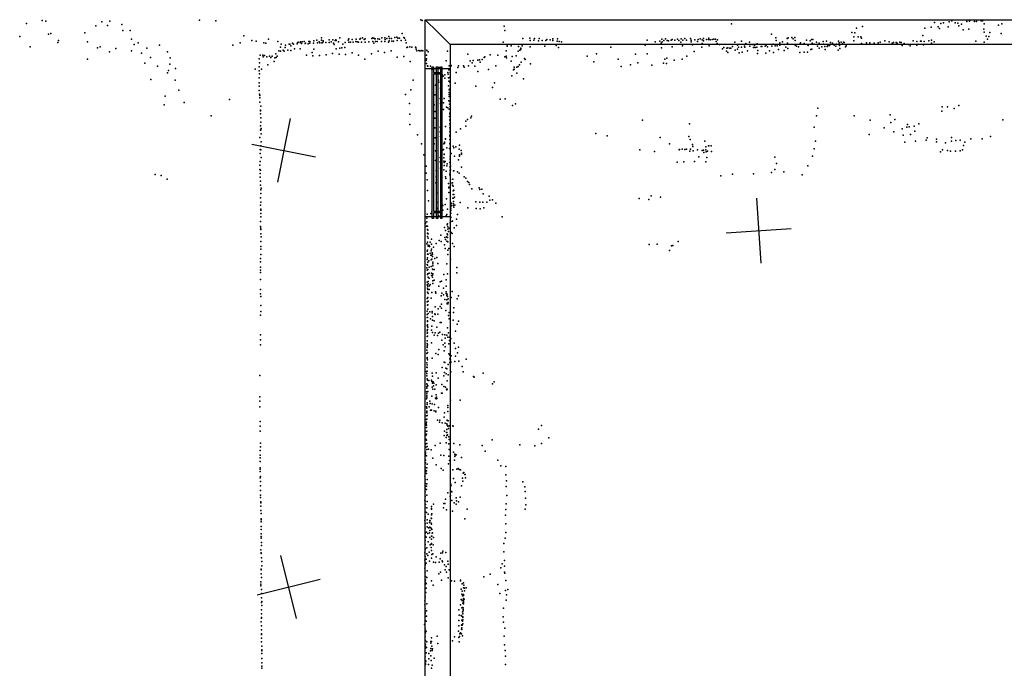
# Model space of a CAD drawing. Header units: millimetres. Extents: x -28413 to 52712, y -42191 to 56778.
# Tile 5 of 70: x -17455 to -11384, y -2228 to 1772. Entities that reach past the tile are written whole.
import ezdxf

# ---------------------------------------------------------------- set-up
doc = ezdxf.new("R2010")
doc.units = ezdxf.units.MM
for name, color, linetype in [('P', 9, 'Continuous'), ('PANOS', 10, 'Continuous'), ('ROOMS', 1, 'Continuous'), ('WALLS', 3, 'Continuous'), ('WINDOWS', 6, 'Continuous')]:
    doc.layers.add(name, color=color, linetype=linetype)

# ---------------------------------------------------------------- blocks, each defined once
blk = doc.blocks.new('2-Double_Hung_73')
for points in [[(-584.3, 44.2), (-535, 44.2)], [(-541.4, 31.5), (-584.3, 31.5), (-584.3, 44.2)], [(-584.2, 0.9), (584.4, 0.9), (584.4, -11.8), (-584.2, -11.8), (-584.2, 0.9)], [(-541.4, -42.9), (-541.4, 31.5)], [(-535, 44.2), (533.5, 44.2)], [(527.2, 31.5), (-528.7, 31.5)], [(-528.7, 31.5), (-528.7, -42.9)], [(527.2, -42.9), (527.2, 31.5)], [(533.5, 44.2), (584.4, 44.2), (584.4, 31.5), (539.9, 31.5)], [(539.9, 31.5), (539.9, -42.9)], [(-535, -55.6), (-584.3, -55.6), (-584.3, -42.9), (-541.4, -42.9)], [(533.5, -55.6), (-535, -55.6)], [(-528.7, -42.9), (527.2, -42.9)], [(584.4, -55.6), (533.5, -55.6)], [(539.9, -42.9), (584.4, -42.9), (584.4, -55.6)]]:
    blk.add_lwpolyline(points)

msp = doc.modelspace()

# ---------------------------------------------------------------- linework, layer by layer
at = {"layer": 'P'}
for p in [(-17316, 1766), (-17293, 1763), (-16899, 1762), (-16347, 1768), (-16245, 1765), (-14981, 1770), (-14974, 1767), (-11708, 1765), (-11599, 1762), (-11569, 1761), (-11555, 1761), (-11528, 1764), (-11518, 1764), (-17414, 1749), (-16985, 1733), (-16948, 1759), (-16913, 1736), (-16826, 1742), (-16820, 1705), (-16773, 1704), (-14469, 1731), (-14464, 1704), (-13067, 1747), (-12296, 1720), (-12259, 1729), (-11874, 1719), (-11836, 1725), (-11814, 1755), (-11793, 1727), (-11783, 1717), (-11776, 1749), (-11759, 1752), (-11730, 1728), (-11725, 1759), (-11687, 1752), (-11670, 1750), (-11664, 1734), (-11649, 1744), (-11639, 1709), (-11616, 1760), (-11604, 1713), (-11510, 1714), (-11509, 1746), (-11421, 1738), (-11399, 1747), (-17455, 1667), (-17277, 1682), (-17264, 1686), (-17216, 1644), (-17053, 1690), (-16766, 1651), (-16074, 1673), (-16023, 1643), (-15997, 1640), (-15922, 1651), (-15642, 1642), (-15624, 1645), (-15595, 1645), (-15594, 1660), (-15583, 1642), (-15547, 1647), (-15524, 1647), (-15509, 1643), (-15506, 1648), (-15504, 1644), (-15482, 1660), (-15429, 1646), (-15425, 1653), (-15405, 1649), (-15381, 1652), (-15357, 1651), (-15353, 1656), (-15341, 1660), (-15331, 1649), (-15326, 1653), (-15283, 1655), (-15278, 1659), (-15271, 1657), (-15266, 1654), (-15263, 1654), (-15247, 1654), (-15236, 1652), (-15222, 1659), (-15204, 1660), (-15202, 1649), (-15192, 1655), (-15179, 1668), (-15178, 1641), (-15174, 1656), (-15162, 1656), (-15161, 1640), (-15150, 1640), (-15142, 1662), (-15130, 1663), (-15128, 1644), (-15124, 1658), (-15113, 1657), (-15103, 1644), (-15097, 1686), (-15087, 1662), (-15082, 1657), (-15076, 1646), (-14352, 1656), (-14310, 1657), (-14308, 1643), (-14286, 1645), (-14280, 1655), (-14256, 1641), (-14252, 1655), (-14234, 1643), (-14212, 1644), (-14205, 1650), (-14184, 1647), (-14167, 1654), (-14167, 1643), (-14141, 1640), (-14139, 1654), (-13587, 1645), (-13509, 1640), (-13495, 1652), (-13484, 1643), (-13473, 1654), (-13464, 1644), (-13454, 1641), (-13439, 1645), (-13433, 1649), (-13415, 1645), (-13399, 1651), (-13391, 1644), (-13376, 1653), (-13367, 1645), (-13354, 1655), (-13343, 1645), (-13319, 1655), (-13316, 1646), (-13293, 1648), (-13271, 1649), (-13260, 1653), (-13247, 1648), (-13239, 1656), (-13238, 1641), (-13220, 1650), (-13209, 1650), (-13207, 1658), (-13197, 1648), (-13186, 1649), (-13176, 1652), (-13166, 1651), (-13153, 1647), (-12820, 1683), (-12793, 1660), (-12791, 1643), (-12723, 1655), (-12719, 1657), (-12716, 1660), (-12694, 1661), (-12686, 1654), (-12675, 1661), (-12674, 1643), (-12603, 1645), (-12582, 1641), (-12573, 1650), (-12564, 1650), (-12481, 1640), (-12325, 1693), (-12313, 1641), (-12312, 1665), (-12307, 1690), (-12286, 1666), (-12268, 1666), (-12264, 1657), (-12120, 1641), (-11946, 1641), (-11902, 1640), (-11887, 1675), (-11850, 1641), (-11834, 1646), (-11508, 1694), (-11497, 1670), (-11489, 1651), (-11480, 1668), (-11474, 1692), (-11404, 1686), (-17391, 1604), (-17220, 1630), (-17037, 1635), (-16975, 1599), (-16958, 1605), (-16862, 1594), (-16765, 1580), (-16750, 1618), (-16724, 1628), (-16672, 1595), (-16592, 1614), (-16140, 1614), (-16095, 1629), (-15949, 1629), (-15938, 1626), (-15864, 1637), (-15858, 1580), (-15848, 1602), (-15843, 1620), (-15830, 1584), (-15819, 1601), (-15816, 1615), (-15801, 1583), (-15793, 1620), (-15790, 1620), (-15784, 1610), (-15784, 1582), (-15772, 1626), (-15766, 1620), (-15760, 1591), (-15744, 1622), (-15742, 1628), (-15739, 1634), (-15725, 1631), (-15725, 1592), (-15724, 1635), (-15717, 1624), (-15713, 1635), (-15701, 1637), (-15694, 1625), (-15694, 1624), (-15692, 1626), (-15676, 1623), (-15672, 1637), (-15667, 1637), (-15667, 1626), (-15643, 1626), (-15642, 1590), (-15619, 1628), (-15609, 1635), (-15604, 1629), (-15593, 1629), (-15590, 1628), (-15584, 1635), (-15568, 1631), (-15546, 1631), (-15534, 1636), (-15520, 1626), (-15517, 1618), (-15503, 1592), (-15489, 1636), (-15482, 1597), (-15469, 1599), (-15463, 1620), (-15451, 1600), (-15448, 1631), (-15425, 1634), (-15416, 1633), (-15400, 1633), (-15382, 1638), (-15375, 1635), (-15366, 1633), (-15348, 1634), (-15326, 1633), (-15303, 1636), (-15277, 1637), (-15271, 1626), (-15262, 1637), (-15250, 1638), (-15224, 1638), (-15204, 1637), (-15181, 1634), (-15165, 1580), (-15073, 1629), (-15068, 1601), (-15063, 1603), (-15050, 1604), (-15038, 1603), (-15014, 1603), (-15013, 1600), (-15011, 1589), (-15007, 1579), (-14995, 1581), (-14991, 1580), (-14981, 1579), (-14976, 1581), (-14970, 1580), (-14945, 1584), (-14945, 1582), (-14474, 1634), (-14455, 1579), (-14450, 1616), (-14450, 1608), (-14425, 1611), (-14380, 1607), (-14372, 1583), (-14367, 1587), (-14365, 1595), (-14365, 1590), (-14356, 1611), (-14307, 1604), (-14217, 1609), (-14147, 1612), (-14132, 1600), (-14129, 1637), (-14114, 1635), (-13810, 1602), (-13598, 1614), (-13536, 1635), (-13501, 1626), (-13497, 1598), (-13493, 1636), (-13432, 1604), (-13379, 1633), (-13369, 1610), (-13315, 1635), (-13307, 1616), (-13276, 1638), (-13249, 1603), (-13248, 1625), (-13205, 1611), (-13160, 1638), (-13155, 1625), (-13141, 1618), (-13121, 1592), (-13114, 1601), (-13096, 1596), (-13090, 1599), (-13076, 1597), (-13071, 1595), (-13061, 1606), (-13045, 1632), (-13043, 1583), (-13030, 1614), (-13030, 1590), (-13024, 1602), (-13005, 1639), (-13005, 1603), (-12987, 1608), (-12984, 1603), (-12977, 1625), (-12967, 1579), (-12955, 1633), (-12954, 1608), (-12938, 1618), (-12930, 1601), (-12925, 1612), (-12921, 1601), (-12910, 1603), (-12908, 1622), (-12904, 1582), (-12884, 1607), (-12879, 1607), (-12858, 1608), (-12852, 1615), (-12845, 1605), (-12833, 1580), (-12817, 1609), (-12810, 1621), (-12797, 1610), (-12784, 1611), (-12777, 1588), (-12768, 1628), (-12768, 1614), (-12751, 1636), (-12742, 1618), (-12742, 1581), (-12731, 1603), (-12722, 1626), (-12720, 1594), (-12673, 1615), (-12665, 1608), (-12654, 1605), (-12644, 1622), (-12641, 1628), (-12619, 1625), (-12618, 1622), (-12595, 1617), (-12593, 1613), (-12577, 1587), (-12572, 1590), (-12570, 1626), (-12559, 1621), (-12543, 1632), (-12536, 1608), (-12526, 1626), (-12526, 1595), (-12510, 1605), (-12501, 1637), (-12500, 1620), (-12491, 1607), (-12489, 1587), (-12477, 1606), (-12473, 1611), (-12463, 1613), (-12457, 1631), (-12444, 1627), (-12434, 1614), (-12424, 1608), (-12418, 1620), (-12408, 1583), (-12407, 1639), (-12403, 1629), (-12400, 1613), (-12398, 1594), (-12391, 1632), (-12383, 1622), (-12375, 1632), (-12371, 1630), (-12363, 1604), (-12360, 1611), (-12264, 1624), (-12234, 1629), (-12213, 1628), (-12187, 1626), (-12162, 1629), (-12149, 1632), (-12094, 1635), (-12075, 1627), (-12067, 1631), (-12052, 1631), (-12044, 1627), (-12028, 1633), (-12020, 1631), (-12014, 1612), (-12002, 1625), (-11975, 1619), (-11964, 1610), (-11924, 1638), (-11924, 1614), (-11896, 1639), (-11882, 1617), (-11879, 1637), (-11833, 1627), (-11817, 1635), (-11559, 1639), (-11508, 1633), (-17037, 1528), (-16902, 1574), (-16703, 1566), (-16649, 1538), (-16543, 1573), (-16527, 1536), (-15979, 1531), (-15973, 1553), (-15956, 1553), (-15953, 1542), (-15945, 1550), (-15932, 1542), (-15915, 1547), (-15907, 1538), (-15898, 1547), (-15882, 1536), (-15875, 1562), (-15873, 1538), (-15868, 1546), (-15848, 1577), (-15824, 1577), (-15687, 1552), (-15652, 1570), (-15647, 1548), (-15606, 1551), (-15566, 1555), (-15527, 1564), (-15486, 1560), (-15446, 1557), (-15406, 1568), (-15367, 1552), (-15327, 1529), (-15286, 1561), (-15245, 1577), (-15206, 1569), (-15127, 1541), (-15086, 1544), (-14949, 1519), (-14946, 1552), (-14946, 1530), (-14936, 1574), (-14818, 1577), (-14693, 1558), (-14660, 1519), (-14631, 1522), (-14620, 1524), (-14603, 1526), (-14591, 1538), (-14588, 1543), (-14555, 1555), (-14507, 1553), (-14463, 1542), (-14456, 1546), (-14454, 1537), (-14419, 1544), (-14394, 1548), (-14382, 1577), (-14342, 1533), (-14339, 1526), (-13956, 1547), (-13898, 1561), (-13765, 1529), (-13659, 1558), (-13587, 1561), (-13478, 1529), (-13465, 1534), (-13420, 1521), (-13371, 1528), (-13341, 1547), (-13296, 1575), (-13098, 1578), (-13090, 1569), (-13020, 1568), (-13001, 1571), (-12907, 1563), (-12854, 1565), (-12807, 1570), (-12646, 1570), (-12619, 1571), (-12597, 1572), (-16683, 1503), (-16606, 1486), (-16538, 1458), (-16530, 1497), (-16494, 1470), (-16004, 1467), (-15978, 1481), (-15978, 1457), (-15977, 1506), (-15964, 1467), (-15925, 1493), (-15886, 1514), (-15048, 1513), (-14946, 1502), (-14940, 1488), (-14939, 1485), (-14922, 1486), (-14919, 1471), (-14917, 1469), (-14915, 1470), (-14912, 1465), (-14903, 1469), (-14891, 1470), (-14870, 1477), (-14864, 1477), (-14857, 1463), (-14826, 1517), (-14809, 1463), (-14807, 1488), (-14796, 1486), (-14794, 1490), (-14754, 1476), (-14749, 1488), (-14718, 1488), (-14714, 1479), (-14687, 1488), (-14678, 1517), (-14666, 1506), (-14649, 1485), (-14616, 1509), (-14565, 1464), (-14520, 1488), (-14424, 1516), (-14411, 1462), (-14407, 1478), (-14406, 1467), (-14390, 1479), (-14382, 1483), (-14373, 1493), (-14363, 1509), (-14306, 1500), (-13915, 1512), (-13746, 1483), (-13689, 1494), (-13643, 1505), (-13557, 1491), (-13486, 1504), (-13468, 1501), (-16646, 1402), (-16543, 1444), (-16497, 1399), (-15978, 1413), (-15977, 1437), (-15030, 1398), (-14873, 1398), (-14859, 1451), (-14858, 1437), (-14858, 1417), (-14855, 1432), (-14849, 1429), (-14844, 1424), (-14834, 1431), (-14833, 1411), (-14815, 1445), (-14813, 1435), (-14811, 1414), (-14802, 1415), (-14801, 1445), (-14764, 1445), (-14631, 1452), (-14421, 1426), (-14389, 1442), (-14348, 1407), (-16473, 1336), (-15979, 1362), (-15978, 1382), (-15043, 1339), (-14891, 1367), (-14871, 1386), (-14860, 1350), (-14811, 1364), (-14810, 1393), (-14807, 1339), (-14805, 1343), (-14803, 1386), (-14770, 1381), (-14643, 1362), (-14540, 1354), (-14528, 1382), (-16559, 1299), (-16161, 1279), (-15978, 1334), (-15976, 1313), (-15975, 1304), (-15975, 1290), (-15076, 1311), (-14896, 1308), (-14862, 1286), (-14837, 1286), (-14808, 1323), (-14808, 1311), (-14808, 1298), (-14802, 1295), (-14493, 1281), (-14462, 1284), (-16564, 1246), (-16441, 1260), (-15974, 1264), (-15969, 1238), (-15051, 1255), (-14899, 1247), (-14861, 1254), (-14859, 1224), (-14843, 1259), (-14842, 1217), (-14824, 1233), (-14816, 1229), (-14809, 1271), (-14807, 1220), (-14806, 1251), (-14803, 1267), (-14800, 1236), (-14417, 1242), (-14399, 1252), (-12534, 1226), (-11767, 1235), (-11734, 1235), (-11693, 1224), (-11664, 1242), (-16274, 1179), (-15970, 1214), (-15970, 1210), (-15970, 1191), (-15969, 1166), (-15050, 1190), (-14896, 1165), (-14893, 1205), (-14858, 1177), (-14805, 1174), (-14804, 1192), (-14803, 1195), (-14802, 1154), (-14695, 1157), (-14673, 1167), (-14670, 1177), (-12543, 1179), (-12311, 1178), (-12088, 1185), (-12059, 1157), (-11770, 1207), (-11394, 1155), (-15971, 1118), (-15969, 1139), (-15967, 1100), (-15050, 1125), (-14896, 1104), (-14863, 1109), (-14829, 1112), (-14804, 1153), (-14804, 1129), (-14802, 1105), (-14800, 1120), (-14738, 1098), (-14705, 1146), (-14705, 1116), (-13615, 1152), (-13326, 1129), (-12556, 1108), (-12212, 1153), (-12126, 1104), (-12084, 1138), (-12015, 1098), (-11986, 1108), (-11981, 1125), (-11971, 1111), (-11940, 1115), (-11912, 1130), (-15974, 1045), (-15970, 1090), (-15969, 1092), (-15967, 1067), (-15003, 1061), (-14894, 1043), (-14862, 1080), (-14860, 1052), (-14830, 1034), (-14829, 1037), (-14804, 1080), (-14804, 1059), (-14803, 1033), (-14802, 1054), (-14801, 1058), (-14800, 1092), (-14764, 1079), (-13903, 1069), (-13833, 1055), (-13506, 1046), (-13329, 1051), (-13322, 1033), (-12217, 1064), (-12066, 1081), (-12008, 1059), (-11963, 1063), (-11936, 1084), (-11860, 1044), (-11802, 1035), (-11710, 1046), (-11590, 1036), (-11521, 1037), (-11470, 1051), (-15969, 994), (-15967, 1019), (-14978, 1007), (-14899, 1005), (-14859, 1008), (-14840, 1006), (-14836, 1016), (-14836, 1010), (-14821, 982), (-14806, 977), (-14802, 1007), (-14783, 991), (-14778, 982), (-14766, 987), (-14746, 974), (-14743, 997), (-13449, 1006), (-13388, 972), (-13371, 974), (-13344, 973), (-13320, 973), (-13307, 1002), (-13304, 990), (-13231, 1023), (-13224, 987), (-13209, 993), (-13207, 994), (-13191, 994), (-12557, 976), (-12548, 1023), (-11997, 1016), (-11932, 1023), (-11867, 1029), (-11802, 1018), (-11748, 1012), (-11711, 1022), (-11684, 1026), (-11656, 1029), (-11636, 995), (-11628, 1017), (-15973, 971), (-15972, 947), (-15969, 969), (-15966, 921), (-14963, 938), (-14891, 962), (-14863, 922), (-14857, 967), (-14844, 968), (-14842, 971), (-14841, 919), (-14838, 941), (-14837, 942), (-14801, 913), (-14801, 911), (-14800, 925), (-14794, 947), (-14774, 929), (-14744, 932), (-14743, 939), (-14743, 930), (-14733, 964), (-14732, 948), (-14732, 943), (-13631, 969), (-13542, 958), (-13390, 968), (-13354, 971), (-13324, 961), (-13302, 963), (-13276, 969), (-13267, 926), (-13247, 964), (-13240, 967), (-13236, 952), (-13224, 968), (-13223, 957), (-13218, 922), (-13214, 961), (-13190, 958), (-12800, 924), (-12567, 930), (-11778, 957), (-11766, 969), (-11734, 965), (-11717, 960), (-11686, 961), (-11656, 963), (-11642, 969), (-15974, 874), (-15972, 898), (-14948, 868), (-14892, 904), (-14862, 894), (-14860, 856), (-14839, 899), (-14838, 872), (-14837, 895), (-14837, 890), (-14831, 898), (-14821, 871), (-14819, 882), (-14802, 891), (-14801, 866), (-14801, 860), (-14798, 868), (-14750, 908), (-14731, 863), (-13402, 893), (-13361, 896), (-13295, 897), (-13225, 895), (-12788, 884), (-12595, 870), (-16619, 816), (-16583, 811), (-15974, 848), (-15973, 800), (-15972, 824), (-15970, 843), (-14948, 826), (-14888, 803), (-14887, 842), (-14840, 845), (-14830, 803), (-14827, 793), (-14825, 838), (-14803, 819), (-14802, 815), (-14801, 832), (-14800, 843), (-14800, 842), (-14799, 846), (-14781, 839), (-14779, 840), (-14756, 833), (-14746, 826), (-14715, 802), (-14705, 795), (-13133, 809), (-13060, 818), (-12931, 821), (-12820, 829), (-12799, 847), (-12744, 833), (-12631, 814), (-16546, 789), (-15971, 775), (-15970, 751), (-15967, 733), (-14943, 783), (-14890, 765), (-14811, 761), (-14810, 734), (-14809, 738), (-14799, 787), (-14797, 763), (-14787, 766), (-14787, 751), (-14784, 789), (-14782, 744), (-14694, 773), (-14686, 767), (-14682, 756), (-14623, 735), (-15970, 672), (-15969, 723), (-15969, 700), (-14940, 719), (-14885, 704), (-14809, 706), (-14784, 671), (-14782, 717), (-14782, 694), (-14781, 670), (-14779, 720), (-14779, 694), (-14775, 677), (-14668, 728), (-14618, 724), (-14605, 727), (-14597, 697), (-14560, 683), (-13636, 669), (-13562, 685), (-13505, 678), (-15970, 627), (-15969, 646), (-14935, 654), (-14886, 646), (-14851, 630), (-14847, 625), (-14832, 631), (-14823, 666), (-14796, 618), (-14794, 628), (-14794, 624), (-14792, 640), (-14782, 626), (-14781, 650), (-14781, 635), (-14778, 615), (-14772, 628), (-14739, 645), (-14691, 612), (-14643, 648), (-14618, 646), (-14600, 646), (-14593, 612), (-14574, 646), (-14556, 658), (-14539, 661), (-14520, 640), (-13577, 663), (-15969, 604), (-15969, 597), (-15969, 576), (-15969, 555), (-14945, 548), (-14942, 572), (-14921, 576), (-14913, 591), (-14883, 607), (-14871, 563), (-14858, 582), (-14857, 607), (-14846, 597), (-14826, 562), (-14822, 570), (-14817, 604), (-14798, 580), (-14797, 605), (-14797, 579), (-14797, 552), (-14796, 595), (-14796, 553), (-14755, 570), (-14640, 607), (-14616, 605), (-14481, 556), (-15970, 528), (-15970, 496), (-14953, 516), (-14946, 498), (-14945, 524), (-14940, 499), (-14835, 491), (-14819, 506), (-14817, 512), (-14815, 495), (-14807, 486), (-14800, 519), (-14797, 528), (-14786, 529), (-14776, 488), (-14762, 502), (-14761, 542), (-15969, 477), (-15969, 451), (-15968, 485), (-15967, 432), (-14941, 477), (-14941, 455), (-14940, 435), (-14939, 474), (-14937, 452), (-14937, 425), (-14858, 443), (-14833, 428), (-14830, 472), (-14824, 433), (-14819, 452), (-14818, 429), (-14817, 445), (-14816, 479), (-14812, 466), (-14794, 460), (-14788, 453), (-15968, 404), (-15968, 372), (-14944, 390), (-14940, 399), (-14937, 382), (-14937, 374), (-14930, 380), (-14928, 373), (-14924, 399), (-14916, 418), (-14916, 388), (-14903, 368), (-14887, 392), (-14868, 409), (-14857, 404), (-14835, 384), (-14830, 417), (-14822, 405), (-14816, 402), (-14787, 392), (-14776, 373), (-13573, 385), (-13525, 388), (-13437, 376), (-13428, 379), (-13395, 404), (-15969, 357), (-15969, 323), (-14942, 344), (-14941, 325), (-14940, 350), (-14937, 325), (-14924, 332), (-14920, 319), (-14919, 346), (-14916, 357), (-14916, 320), (-14912, 333), (-14911, 332), (-14910, 325), (-14910, 311), (-14884, 306), (-14831, 360), (-14816, 324), (-14815, 350), (-14810, 361), (-13449, 348), (-15971, 298), (-15970, 278), (-15970, 245), (-14943, 292), (-14943, 262), (-14941, 303), (-14940, 258), (-14938, 277), (-14932, 284), (-14930, 245), (-14919, 291), (-14919, 249), (-14913, 294), (-14907, 276), (-14907, 265), (-14907, 254), (-14895, 298), (-14878, 267), (-14821, 266), (-14798, 294), (-14759, 243), (-15971, 226), (-15971, 212), (-14944, 242), (-14942, 227), (-14941, 201), (-14938, 231), (-14938, 204), (-14937, 184), (-14931, 208), (-14917, 208), (-14916, 194), (-14910, 196), (-14910, 183), (-14909, 233), (-14908, 230), (-14908, 205), (-14900, 231), (-14840, 200), (-14818, 204), (-14760, 211), (-15970, 169), (-14943, 152), (-14942, 137), (-14938, 129), (-14937, 157), (-14936, 142), (-14930, 178), (-14929, 130), (-14924, 138), (-14907, 162), (-14907, 144), (-14899, 166), (-14870, 128), (-14863, 154), (-14854, 159), (-14825, 168), (-14825, 129), (-15970, 107), (-15970, 81), (-15969, 65), (-14941, 116), (-14940, 92), (-14938, 108), (-14937, 83), (-14931, 108), (-14913, 89), (-14891, 93), (-14889, 86), (-14856, 68), (-14853, 86), (-14843, 74), (-14842, 115), (-14826, 84), (-14825, 93), (-14822, 71), (-14819, 79), (-14818, 65), (-14788, 96), (-14749, 68), (-15969, 9), (-14943, 52), (-14942, 31), (-14940, 12), (-14938, 59), (-14938, 14), (-14937, 36), (-14919, 54), (-14893, 1), (-14862, 3), (-14855, 17), (-14834, 47), (-14821, 44), (-14820, 23), (-14820, 20), (-14816, 19), (-14813, 50), (-14813, 28), (-14794, 58), (-14757, 51), (-15970, -51), (-15969, -27), (-14943, -25), (-14943, -47), (-14938, -14), (-14937, -41), (-14926, -30), (-14912, -29), (-14911, -36), (-14910, -58), (-14896, -43), (-14894, -46), (-14878, -44), (-14874, -12), (-14854, -7), (-14828, -21), (-14811, -52), (-14808, -35), (-14780, -34), (-14779, -6), (-14943, -117), (-14942, -66), (-14941, -85), (-14941, -90), (-14941, -90), (-14941, -111), (-14940, -64), (-14923, -73), (-14914, -119), (-14910, -82), (-14899, -86), (-14863, -95), (-14856, -95), (-14807, -74), (-14782, -81), (-14758, -107), (-14750, -87), (-15971, -171), (-14942, -148), (-14942, -161), (-14941, -139), (-14941, -159), (-14940, -180), (-14938, -124), (-14915, -144), (-14909, -158), (-14900, -173), (-14894, -160), (-14884, -125), (-14879, -177), (-14873, -161), (-14864, -155), (-14848, -169), (-14834, -171), (-14821, -174), (-14817, -128), (-14811, -159), (-14800, -174), (-14769, -149), (-15970, -202), (-15970, -234), (-14943, -183), (-14942, -208), (-14942, -225), (-14942, -242), (-14941, -234), (-14917, -222), (-14852, -205), (-14844, -233), (-14844, -233), (-14833, -224), (-14832, -193), (-14816, -187), (-14810, -228), (-14806, -187), (-14805, -206), (-14796, -195), (-14777, -223), (-14945, -266), (-14944, -287), (-14942, -251), (-14940, -281), (-14890, -286), (-14874, -294), (-14870, -263), (-14837, -271), (-14831, -246), (-14810, -290), (-14803, -296), (-14803, -297), (-14795, -301), (-14769, -257), (-14756, -283), (-14750, -247), (-14945, -345), (-14943, -317), (-14943, -357), (-14942, -311), (-14940, -327), (-14911, -315), (-14837, -340), (-14833, -342), (-14813, -354), (-14803, -320), (-14802, -343), (-14798, -327), (-14797, -338), (-14797, -342), (-14772, -336), (-14769, -304), (-14747, -334), (-14702, -322), (-15975, -423), (-14946, -398), (-14945, -411), (-14944, -372), (-14943, -373), (-14942, -395), (-14911, -409), (-14887, -407), (-14851, -373), (-14836, -404), (-14828, -378), (-14826, -412), (-14822, -381), (-14814, -418), (-14796, -400), (-14726, -367), (-14720, -400), (-14597, -409), (-14945, -474), (-14944, -425), (-14943, -481), (-14942, -443), (-14941, -451), (-14932, -453), (-14916, -452), (-14914, -459), (-14910, -469), (-14909, -427), (-14905, -462), (-14901, -470), (-14887, -481), (-14874, -439), (-14852, -479), (-14841, -425), (-14819, -455), (-14657, -429), (-14652, -433), (-14539, -475), (-14530, -461), (-14947, -524), (-14945, -501), (-14944, -493), (-14944, -536), (-14943, -523), (-14939, -522), (-14938, -486), (-14911, -494), (-14907, -506), (-14903, -487), (-14896, -507), (-14888, -542), (-14854, -532), (-14851, -531), (-14839, -490), (-14830, -494), (-14824, -508), (-14821, -511), (-14820, -508), (-15974, -554), (-15974, -582), (-14946, -566), (-14945, -549), (-14944, -551), (-14944, -561), (-14943, -592), (-14942, -602), (-14927, -580), (-14925, -595), (-14914, -550), (-14911, -597), (-14897, -602), (-14892, -562), (-14887, -566), (-14886, -557), (-14883, -565), (-14816, -607), (-14798, -575), (-14740, -574), (-15975, -616), (-14946, -616), (-14945, -624), (-14945, -643), (-14945, -646), (-14944, -652), (-14931, -616), (-14922, -637), (-14915, -636), (-14900, -641), (-14890, -643), (-14890, -647), (-14873, -620), (-14835, -652), (-14816, -645), (-14815, -620), (-15973, -706), (-14949, -721), (-14948, -694), (-14946, -671), (-14946, -710), (-14944, -692), (-14942, -670), (-14879, -698), (-14867, -710), (-14865, -699), (-14851, -714), (-14837, -680), (-14831, -716), (-14822, -720), (-14820, -728), (-14819, -698), (-14819, -700), (-14814, -702), (-15973, -736), (-15973, -767), (-14952, -769), (-14947, -730), (-14947, -743), (-14946, -784), (-14944, -765), (-14835, -765), (-14824, -774), (-14822, -756), (-14821, -775), (-14817, -788), (-14816, -736), (-14811, -750), (-14808, -733), (-14785, -734), (-14783, -736), (-14257, -753), (-14237, -732), (-15971, -840), (-14951, -792), (-14951, -815), (-14950, -845), (-14947, -822), (-14944, -843), (-14862, -841), (-14837, -793), (-14826, -838), (-14825, -806), (-14821, -793), (-14809, -801), (-14809, -844), (-14808, -817), (-14779, -842), (-14541, -819), (-14237, -843), (-14193, -807), (-15973, -886), (-15971, -863), (-14952, -895), (-14952, -906), (-14951, -865), (-14945, -880), (-14943, -860), (-14935, -878), (-14918, -881), (-14893, -854), (-14807, -879), (-14780, -896), (-14773, -908), (-14741, -851), (-14604, -855), (-14585, -890), (-14372, -850), (-14279, -856), (-15973, -954), (-15972, -913), (-15972, -930), (-14953, -916), (-14953, -944), (-14952, -962), (-14947, -918), (-14943, -969), (-14907, -933), (-14859, -914), (-14839, -917), (-14811, -968), (-14810, -921), (-14805, -946), (-14774, -945), (-14773, -923), (-14771, -914), (-14764, -912), (-14732, -928), (-14508, -944), (-15973, -1001), (-15973, -1014), (-15972, -992), (-14954, -990), (-14954, -1006), (-14954, -1016), (-14947, -1027), (-14946, -1010), (-14945, -993), (-14887, -974), (-14856, -997), (-14844, -1006), (-14784, -1005), (-14759, -1001), (-14752, -997), (-14746, -1002), (-14737, -1005), (-14720, -1026), (-14716, -1020), (-14489, -979), (-14457, -983), (-15972, -1054), (-15971, -1045), (-15971, -1077), (-14958, -1044), (-14955, -1066), (-14954, -1088), (-14944, -1091), (-14943, -1064), (-14799, -1089), (-14781, -1057), (-14770, -1082), (-14724, -1055), (-14722, -1075), (-14711, -1034), (-14708, -1034), (-14707, -1054), (-14457, -1036), (-14453, -1073), (-14353, -1079), (-15971, -1132), (-15970, -1103), (-14955, -1118), (-14955, -1141), (-14953, -1106), (-14947, -1125), (-14946, -1106), (-14816, -1146), (-14798, -1108), (-14796, -1136), (-14795, -1099), (-14791, -1140), (-14732, -1104), (-14456, -1108), (-14340, -1110), (-14339, -1138), (-15971, -1176), (-15970, -1161), (-15968, -1201), (-15968, -1208), (-14958, -1191), (-14955, -1169), (-14955, -1198), (-14945, -1161), (-14942, -1200), (-14841, -1212), (-14833, -1212), (-14830, -1185), (-14800, -1169), (-14799, -1163), (-14791, -1194), (-14776, -1208), (-14764, -1177), (-14761, -1196), (-14750, -1201), (-14740, -1173), (-14455, -1214), (-14451, -1163), (-14336, -1180), (-15969, -1255), (-15968, -1229), (-15966, -1274), (-14956, -1239), (-14955, -1264), (-14954, -1218), (-14946, -1267), (-14944, -1238), (-14917, -1243), (-14917, -1248), (-14916, -1247), (-14915, -1230), (-14903, -1216), (-14843, -1239), (-14824, -1251), (-14787, -1260), (-14763, -1217), (-14697, -1247), (-14457, -1249), (-14338, -1247), (-14334, -1221), (-15967, -1306), (-15967, -1313), (-15967, -1326), (-14957, -1316), (-14956, -1293), (-14955, -1301), (-14943, -1333), (-14942, -1312), (-14937, -1277), (-14928, -1330), (-14927, -1317), (-14924, -1318), (-14919, -1333), (-14918, -1302), (-14917, -1281), (-14916, -1305), (-14914, -1276), (-14914, -1276), (-14710, -1306), (-14459, -1284), (-15967, -1373), (-15966, -1353), (-14956, -1338), (-14956, -1391), (-14956, -1396), (-14955, -1365), (-14946, -1389), (-14943, -1357), (-14935, -1363), (-14929, -1394), (-14928, -1360), (-14927, -1379), (-14926, -1359), (-14921, -1362), (-14916, -1340), (-14915, -1368), (-14913, -1373), (-14911, -1396), (-14909, -1392), (-14458, -1338), (-14457, -1391), (-15967, -1400), (-15966, -1416), (-15966, -1426), (-15964, -1453), (-14955, -1440), (-14954, -1415), (-14948, -1420), (-14938, -1397), (-14936, -1448), (-14926, -1422), (-14915, -1414), (-14915, -1433), (-14914, -1413), (-14903, -1422), (-14462, -1425), (-15968, -1497), (-15966, -1517), (-15964, -1472), (-14958, -1516), (-14956, -1465), (-14956, -1489), (-14956, -1494), (-14944, -1485), (-14931, -1513), (-14924, -1466), (-14919, -1483), (-14918, -1463), (-14915, -1458), (-14915, -1501), (-14905, -1468), (-14849, -1517), (-14847, -1506), (-14827, -1515), (-14471, -1510), (-14470, -1458), (-15967, -1521), (-15965, -1547), (-15962, -1569), (-14957, -1561), (-14955, -1539), (-14948, -1556), (-14945, -1522), (-14939, -1533), (-14928, -1568), (-14915, -1549), (-14914, -1527), (-14908, -1522), (-14904, -1573), (-14892, -1576), (-14887, -1542), (-14869, -1573), (-14862, -1554), (-14858, -1519), (-14850, -1566), (-14848, -1572), (-14816, -1568), (-14466, -1564), (-15966, -1618), (-15966, -1621), (-15963, -1596), (-14957, -1611), (-14956, -1592), (-14955, -1588), (-14955, -1636), (-14949, -1581), (-14943, -1628), (-14861, -1635), (-14836, -1591), (-14832, -1621), (-14826, -1600), (-14824, -1635), (-14814, -1587), (-14808, -1621), (-14488, -1608), (-14480, -1584), (-14465, -1599), (-14465, -1635), (-15968, -1695), (-15967, -1645), (-15965, -1669), (-14954, -1662), (-14954, -1685), (-14953, -1699), (-14944, -1668), (-14916, -1689), (-14871, -1645), (-14855, -1684), (-14814, -1670), (-14793, -1689), (-14774, -1691), (-14738, -1688), (-14737, -1685), (-14594, -1664), (-14554, -1647), (-14464, -1642), (-14458, -1687), (-15969, -1720), (-15968, -1709), (-15964, -1743), (-14954, -1710), (-14954, -1737), (-14948, -1705), (-14948, -1734), (-14905, -1715), (-14734, -1740), (-14727, -1707), (-14727, -1752), (-14718, -1701), (-14718, -1733), (-14716, -1715), (-14716, -1732), (-14713, -1735), (-14713, -1751), (-14703, -1732), (-14508, -1711), (-14459, -1748), (-14446, -1742), (-15965, -1768), (-15965, -1793), (-15963, -1817), (-14958, -1813), (-14956, -1763), (-14956, -1793), (-14955, -1784), (-14950, -1761), (-14733, -1805), (-14729, -1772), (-14726, -1811), (-14725, -1781), (-14719, -1798), (-14719, -1806), (-14719, -1815), (-14718, -1774), (-14718, -1780), (-14718, -1800), (-14715, -1802), (-14494, -1767), (-14455, -1809), (-14454, -1775), (-15965, -1822), (-15964, -1867), (-15963, -1842), (-14958, -1836), (-14956, -1859), (-14946, -1875), (-14944, -1831), (-14748, -1868), (-14738, -1836), (-14728, -1856), (-14725, -1853), (-14724, -1880), (-14723, -1826), (-14722, -1880), (-14721, -1856), (-14721, -1866), (-14720, -1870), (-14719, -1823), (-14719, -1831), (-14472, -1858), (-15967, -1942), (-15964, -1893), (-15964, -1916), (-15964, -1919), (-14956, -1885), (-14956, -1888), (-14956, -1908), (-14956, -1933), (-14949, -1938), (-14947, -1906), (-14748, -1934), (-14745, -1901), (-14733, -1903), (-14730, -1932), (-14728, -1907), (-14725, -1934), (-14724, -1938), (-14723, -1912), (-14723, -1913), (-14723, -1929), (-14722, -1893), (-14722, -1916), (-14475, -1910), (-15965, -1966), (-15965, -1992), (-14959, -1959), (-14955, -1985), (-14948, -2000), (-14750, -1999), (-14748, -1967), (-14732, -1963), (-14731, -1988), (-14729, -1961), (-14728, -1978), (-14728, -1989), (-14726, -1961), (-14726, -1962), (-14722, -1954), (-14472, -1944), (-14464, -1980), (-15964, -2015), (-15964, -2020), (-15964, -2043), (-14956, -2035), (-14954, -2009), (-14954, -2058), (-14921, -2064), (-14915, -2040), (-14915, -2064), (-14882, -2030), (-14786, -2059), (-14774, -2034), (-14747, -2039), (-14744, -2032), (-14742, -2016), (-14738, -2009), (-14732, -2015), (-14725, -2029), (-14468, -2031), (-15965, -2066), (-15963, -2091), (-15963, -2114), (-15963, -2121), (-14956, -2106), (-14954, -2081), (-14953, -2094), (-14946, -2100), (-14944, -2065), (-14922, -2120), (-14921, -2073), (-14920, -2106), (-14913, -2091), (-14913, -2092), (-14912, -2119), (-14911, -2117), (-14910, -2109), (-14878, -2076), (-14746, -2066), (-14466, -2084), (-14462, -2118), (-15963, -2169), (-15962, -2138), (-14955, -2134), (-14955, -2157), (-14954, -2181), (-14949, -2133), (-14933, -2138), (-14933, -2171), (-14920, -2151), (-14918, -2181), (-14899, -2165), (-14459, -2153), (-15963, -2195), (-15963, -2215), (-15962, -2228), (-14953, -2200), (-14953, -2204), (-14951, -2186), (-14935, -2204), (-14915, -2227), (-14911, -2210), (-14459, -2204)]:
    msp.add_point(p, dxfattribs=at)
at = {"layer": 'PANOS'}
for points in [[(-15787.7, 1161.8), (-15866.2, 769.5)], [(-16023, 1004.9), (-15630.8, 926.4)], [(-12912.3, 670), (-12885.5, 270.9)], [(-13098.4, 457), (-12699.3, 483.8)], [(-15748.2, -1921.3), (-15845.1, -1533.2)], [(-15990.7, -1775.6), (-15602.6, -1678.8)]]:
    msp.add_lwpolyline(points, dxfattribs=at)
at = {"layer": 'ROOMS'}
msp.add_lwpolyline([(-5816.6, -2800.3), (-5816.6, -2216.2), (-5816.6, 1619.2), (-14801.9, 1619.2), (-14801.9, -5035.6), (-5816.6, -5035.6), (-5816.6, -2800.3)], close=True, dxfattribs=at)
at = {"layer": 'WALLS'}
for points in [[(-5816.6, 1619.2), (-14801.9, 1619.2), (-14878, 1695.5), (-14954.2, 1771.7), (-5715, 1771.7), (-5715, 1695.5), (-5816.6, 1619.2)], [(-14801.9, 1619.2), (-14801.9, -5035.6), (-14878, -5124.4), (-14954.2, -5238.8), (-14954.2, 1771.7), (-14878, 1695.5), (-14801.9, 1619.2)]]:
    msp.add_lwpolyline(points, dxfattribs=at)
at = {"layer": 'WINDOWS'}
msp.add_lwpolyline([(-14801.9, 1470), (-14801.9, 555.6), (-14954.2, 555.6), (-14954.2, 1470), (-14801.9, 1470)], dxfattribs=at)

# ---------------------------------------------------------------- block references
at = {"layer": 'WINDOWS', "xscale": 0.8, "yscale": 0.6, "rotation": 270}
msp.add_blockref('2-Double_Hung_73', (-14878, 1012.8), dxfattribs=at)

doc.saveas('drawing.dxf')
